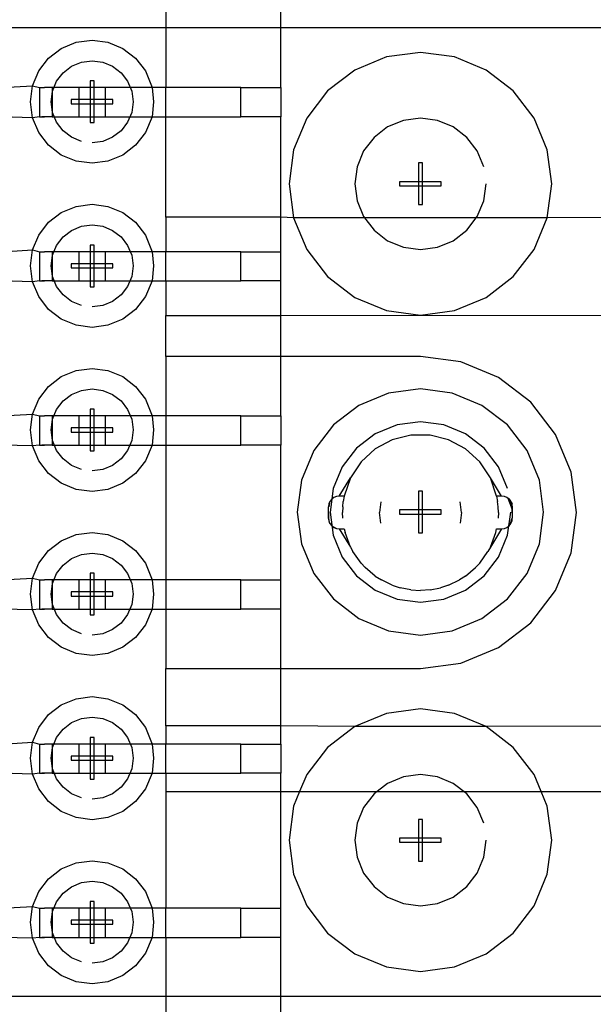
# Model space of a CAD drawing. Extents: x -270 to 272, y -152 to 146.
# Tile 79 of 256: x 160.59 to 167.57, y -11.87 to 0.13. Entities that reach past the tile are written whole.
import ezdxf

# ---------------------------------------------------------------- set-up
doc = ezdxf.new("R2010")
doc.units = 0
doc.layers.get('0').update_dxf_attribs({"linetype": 'CONTINUOUS'})

msp = doc.modelspace()

# ---------------------------------------------------------------- linework, layer by layer
for p, q in [((162.368, 0.941), (162.368, -0.703)), ((163.768, -0.703), (163.768, 0.941)), ((168.368, 0.025), (154.568, 0.025)), ((160.938, -0.344), (161.093, -0.225)), ((161.093, -0.225), (161.274, -0.15)), ((161.274, -0.15), (161.468, -0.125)), ((161.468, -0.125), (161.662, -0.15)), ((161.662, -0.15), (161.843, -0.225)), ((161.843, -0.225), (161.999, -0.344)), ((160.819, -0.5), (160.938, -0.344)), ((161.999, -0.344), (162.118, -0.5)), ((165.054, -0.329), (164.668, -0.489)), ((165.468, -0.275), (165.054, -0.329)), ((165.882, -0.329), (165.468, -0.275)), ((166.268, -0.489), (165.882, -0.329)), ((161.115, -0.521), (161.218, -0.442)), ((161.218, -0.442), (161.339, -0.392)), ((161.339, -0.392), (161.468, -0.375)), ((161.468, -0.375), (161.598, -0.392)), ((161.598, -0.392), (161.718, -0.442)), ((161.718, -0.442), (161.822, -0.521)), ((160.744, -0.681), (160.819, -0.5)), ((161.035, -0.625), (161.115, -0.521)), ((161.822, -0.521), (161.901, -0.625)), ((162.118, -0.5), (162.2, -0.703)), ((164.668, -0.489), (164.337, -0.743)), ((166.6, -0.743), (166.268, -0.489)), ((160.368, -0.703), (160.744, -0.681)), ((160.718, -0.875), (160.744, -0.681)), ((160.744, -0.681), (160.828, -0.703)), ((160.828, -0.703), (160.828, -1.059)), ((160.828, -0.703), (160.887, -0.703)), ((160.855, -0.703), (160.887, -0.703)), ((160.981, -0.703), (160.887, -0.703)), ((160.981, -0.703), (160.981, -1.059)), ((161.308, -0.703), (160.981, -0.703)), ((160.985, -0.745), (161.035, -0.625)), ((161.628, -0.703), (161.308, -0.703)), ((161.308, -0.703), (161.308, -1.059)), ((161.494, -0.621), (161.443, -0.621)), ((161.443, -0.621), (161.443, -1.129)), ((161.494, -0.621), (161.443, -0.621)), ((161.443, -0.621), (161.443, -1.129)), ((161.494, -0.621), (161.443, -0.621)), ((161.443, -0.621), (161.443, -1.129)), ((161.494, -0.621), (161.443, -0.621)), ((161.443, -0.621), (161.443, -1.129)), ((161.494, -1.129), (161.494, -0.621)), ((161.494, -1.129), (161.494, -0.621)), ((161.494, -1.129), (161.494, -0.621)), ((161.494, -1.129), (161.494, -0.621)), ((161.628, -0.703), (161.628, -1.059)), ((162.2, -0.703), (161.628, -0.703)), ((161.901, -0.625), (161.951, -0.745)), ((162.368, -0.703), (162.2, -0.703)), ((162.2, -0.703), (162.218, -0.875)), ((162.368, -1.059), (162.368, -0.703)), ((163.281, -0.703), (162.368, -0.703)), ((163.281, -1.059), (163.281, -0.703)), ((163.281, -0.703), (163.768, -0.703)), ((163.768, -0.703), (163.768, -1.059)), ((160.968, -0.875), (160.985, -0.745)), ((161.951, -0.745), (161.968, -0.875)), ((164.337, -0.743), (164.083, -1.075)), ((166.854, -1.075), (166.6, -0.743)), ((160.744, -1.069), (160.718, -0.875)), ((160.985, -1.004), (160.968, -0.875)), ((161.722, -0.849), (161.214, -0.849)), ((161.214, -0.849), (161.214, -0.9)), ((161.722, -0.849), (161.214, -0.849)), ((161.214, -0.849), (161.214, -0.9)), ((161.722, -0.849), (161.214, -0.849)), ((161.214, -0.849), (161.214, -0.9)), ((161.722, -0.849), (161.214, -0.849)), ((161.214, -0.849), (161.214, -0.9)), ((161.214, -0.9), (161.722, -0.9)), ((161.214, -0.9), (161.722, -0.9)), ((161.214, -0.9), (161.722, -0.9)), ((161.214, -0.9), (161.722, -0.9)), ((161.722, -0.9), (161.722, -0.849)), ((161.722, -0.9), (161.722, -0.849)), ((161.722, -0.9), (161.722, -0.849)), ((161.722, -0.9), (161.722, -0.849)), ((161.968, -0.875), (161.951, -1.004)), ((162.218, -0.875), (162.2, -1.059)), ((160.744, -1.069), (160.368, -1.059)), ((160.828, -1.059), (160.744, -1.069)), ((160.819, -1.25), (160.744, -1.069)), ((160.828, -1.059), (160.887, -1.059)), ((160.887, -1.059), (160.855, -1.059)), ((160.981, -1.059), (160.887, -1.059)), ((160.981, -1.059), (161.308, -1.059)), ((161.035, -1.125), (160.985, -1.004)), ((161.308, -1.059), (161.628, -1.059)), ((161.628, -1.059), (162.2, -1.059)), ((161.951, -1.004), (161.901, -1.125)), ((162.2, -1.059), (162.118, -1.25)), ((162.2, -1.059), (162.368, -1.059)), ((162.368, -2.281), (162.368, -1.059)), ((162.368, -1.059), (163.281, -1.059)), ((163.768, -1.059), (163.281, -1.059)), ((163.768, -2.281), (163.768, -1.059)), ((164.083, -1.075), (163.923, -1.461)), ((165.468, -1.075), (165.261, -1.102)), ((165.675, -1.102), (165.468, -1.075)), ((167.014, -1.461), (166.854, -1.075)), ((161.115, -1.228), (161.035, -1.125)), ((161.443, -1.129), (161.494, -1.129)), ((161.443, -1.129), (161.494, -1.129)), ((161.443, -1.129), (161.494, -1.129)), ((161.443, -1.129), (161.494, -1.129)), ((161.901, -1.125), (161.822, -1.228)), ((165.068, -1.182), (164.903, -1.309)), ((165.261, -1.102), (165.068, -1.182)), ((165.868, -1.182), (165.675, -1.102)), ((166.034, -1.309), (165.868, -1.182)), ((160.938, -1.405), (160.819, -1.25)), ((161.218, -1.308), (161.115, -1.228)), ((161.339, -1.358), (161.218, -1.308)), ((161.718, -1.308), (161.598, -1.358)), ((161.822, -1.228), (161.718, -1.308)), ((162.118, -1.25), (161.999, -1.405)), ((164.903, -1.309), (164.776, -1.475)), ((166.161, -1.475), (166.034, -1.309)), ((161.093, -1.524), (160.938, -1.405)), ((161.598, -1.358), (161.468, -1.375)), ((161.999, -1.405), (161.843, -1.524)), ((161.274, -1.599), (161.093, -1.524)), ((161.843, -1.524), (161.662, -1.599)), ((163.923, -1.461), (163.868, -1.875)), ((164.776, -1.475), (164.696, -1.668)), ((166.241, -1.668), (166.161, -1.475)), ((167.068, -1.875), (167.014, -1.461)), ((161.468, -1.625), (161.274, -1.599)), ((161.662, -1.599), (161.468, -1.625)), ((164.696, -1.668), (164.668, -1.875)), ((165.494, -1.621), (165.443, -1.621)), ((165.443, -1.621), (165.443, -2.129)), ((165.494, -1.621), (165.443, -1.621)), ((165.443, -1.621), (165.443, -2.129)), ((165.494, -1.621), (165.443, -1.621)), ((165.443, -1.621), (165.443, -2.129)), ((165.494, -2.129), (165.494, -1.621)), ((165.494, -2.129), (165.494, -1.621)), ((165.494, -2.129), (165.494, -1.621)), ((163.868, -1.875), (163.923, -2.289)), ((164.668, -1.875), (164.696, -2.082)), ((165.722, -1.849), (165.214, -1.849)), ((165.214, -1.849), (165.214, -1.9)), ((165.722, -1.849), (165.214, -1.849)), ((165.214, -1.849), (165.214, -1.9)), ((165.722, -1.849), (165.214, -1.849)), ((165.214, -1.849), (165.214, -1.9)), ((165.214, -1.9), (165.722, -1.9)), ((165.214, -1.9), (165.722, -1.9)), ((165.214, -1.9), (165.722, -1.9)), ((165.722, -1.9), (165.722, -1.849)), ((165.722, -1.9), (165.722, -1.849)), ((165.722, -1.9), (165.722, -1.849)), ((166.241, -2.082), (166.268, -1.875)), ((167.014, -2.289), (167.068, -1.875)), ((161.093, -2.225), (161.274, -2.15)), ((161.274, -2.15), (161.468, -2.125)), ((161.468, -2.125), (161.662, -2.15)), ((161.662, -2.15), (161.843, -2.225)), ((164.696, -2.082), (164.776, -2.275)), ((165.443, -2.129), (165.494, -2.129)), ((165.443, -2.129), (165.494, -2.129)), ((165.443, -2.129), (165.494, -2.129)), ((166.161, -2.275), (166.241, -2.082)), ((160.938, -2.344), (161.093, -2.225)), ((161.843, -2.225), (161.999, -2.344)), ((164.776, -2.275), (164.903, -2.44)), ((166.034, -2.44), (166.161, -2.275)), ((160.819, -2.5), (160.938, -2.344)), ((161.218, -2.442), (161.339, -2.392)), ((161.339, -2.392), (161.468, -2.375)), ((161.468, -2.375), (161.598, -2.392)), ((161.598, -2.392), (161.718, -2.442)), ((161.999, -2.344), (162.118, -2.5)), ((162.368, -2.281), (162.368, -2.703)), ((163.768, -2.281), (162.368, -2.281)), ((163.923, -2.289), (163.768, -2.281)), ((163.768, -2.703), (163.768, -2.281)), ((163.923, -2.289), (164.083, -2.675)), ((167.014, -2.289), (163.923, -2.289)), ((166.854, -2.675), (167.014, -2.289)), ((168.481, -2.281), (167.014, -2.289)), ((160.744, -2.681), (160.819, -2.5)), ((161.115, -2.521), (161.218, -2.442)), ((161.718, -2.442), (161.822, -2.521)), ((162.118, -2.5), (162.2, -2.703)), ((164.903, -2.44), (165.068, -2.568)), ((165.868, -2.568), (166.034, -2.44)), ((160.985, -2.745), (161.035, -2.625)), ((161.035, -2.625), (161.115, -2.521)), ((161.494, -2.621), (161.443, -2.621)), ((161.443, -2.621), (161.443, -3.129)), ((161.494, -2.621), (161.443, -2.621)), ((161.443, -2.621), (161.443, -3.129)), ((161.494, -2.621), (161.443, -2.621)), ((161.443, -2.621), (161.443, -3.129)), ((161.494, -2.621), (161.443, -2.621)), ((161.443, -2.621), (161.443, -3.129)), ((161.494, -3.129), (161.494, -2.621)), ((161.494, -3.129), (161.494, -2.621)), ((161.494, -3.129), (161.494, -2.621)), ((161.494, -3.129), (161.494, -2.621)), ((161.822, -2.521), (161.901, -2.625)), ((161.901, -2.625), (161.951, -2.745)), ((165.068, -2.568), (165.261, -2.647)), ((165.675, -2.647), (165.868, -2.568)), ((160.368, -2.703), (160.744, -2.681)), ((160.718, -2.875), (160.744, -2.681)), ((160.744, -2.681), (160.828, -2.703)), ((160.828, -2.703), (160.828, -3.059)), ((160.828, -2.703), (160.887, -2.703)), ((160.855, -2.703), (160.887, -2.703)), ((160.981, -2.703), (160.887, -2.703)), ((160.968, -2.875), (160.985, -2.745)), ((160.981, -2.703), (160.981, -3.059)), ((161.308, -2.703), (160.981, -2.703)), ((161.628, -2.703), (161.308, -2.703)), ((161.308, -2.703), (161.308, -3.059)), ((161.628, -2.703), (161.628, -3.059)), ((162.2, -2.703), (161.628, -2.703)), ((161.951, -2.745), (161.968, -2.875)), ((162.368, -2.703), (162.2, -2.703)), ((162.2, -2.703), (162.218, -2.875)), ((163.281, -2.703), (162.368, -2.703)), ((162.368, -3.059), (162.368, -2.703)), ((163.281, -3.059), (163.281, -2.703)), ((163.281, -2.703), (163.768, -2.703)), ((163.768, -3.059), (163.768, -2.703)), ((164.083, -2.675), (164.337, -3.006)), ((165.261, -2.647), (165.468, -2.675)), ((165.468, -2.675), (165.675, -2.647)), ((166.6, -3.006), (166.854, -2.675)), ((160.744, -3.069), (160.718, -2.875)), ((160.985, -3.004), (160.968, -2.875)), ((161.722, -2.849), (161.214, -2.849)), ((161.214, -2.849), (161.214, -2.9)), ((161.722, -2.849), (161.214, -2.849)), ((161.214, -2.849), (161.214, -2.9)), ((161.722, -2.849), (161.214, -2.849)), ((161.214, -2.849), (161.214, -2.9)), ((161.722, -2.849), (161.214, -2.849)), ((161.214, -2.849), (161.214, -2.9)), ((161.722, -2.9), (161.722, -2.849)), ((161.722, -2.9), (161.722, -2.849)), ((161.722, -2.9), (161.722, -2.849)), ((161.722, -2.9), (161.722, -2.849)), ((161.968, -2.875), (161.951, -3.004)), ((162.218, -2.875), (162.2, -3.059)), ((161.214, -2.9), (161.722, -2.9)), ((161.214, -2.9), (161.722, -2.9)), ((161.214, -2.9), (161.722, -2.9)), ((161.214, -2.9), (161.722, -2.9)), ((160.744, -3.069), (160.368, -3.059)), ((160.828, -3.059), (160.744, -3.069)), ((160.819, -3.25), (160.744, -3.069)), ((160.828, -3.059), (160.887, -3.059)), ((160.887, -3.059), (160.855, -3.059)), ((160.981, -3.059), (160.887, -3.059)), ((160.981, -3.059), (161.308, -3.059)), ((161.035, -3.125), (160.985, -3.004)), ((161.308, -3.059), (161.628, -3.059)), ((161.628, -3.059), (162.2, -3.059)), ((161.951, -3.004), (161.901, -3.125)), ((162.2, -3.059), (162.118, -3.25)), ((162.2, -3.059), (162.368, -3.059)), ((162.368, -3.059), (162.368, -3.481)), ((162.368, -3.059), (163.281, -3.059)), ((163.768, -3.059), (163.281, -3.059)), ((163.768, -3.481), (163.768, -3.059)), ((164.337, -3.006), (164.668, -3.26)), ((166.268, -3.26), (166.6, -3.006)), ((161.115, -3.228), (161.035, -3.125)), ((161.218, -3.308), (161.115, -3.228)), ((161.443, -3.129), (161.494, -3.129)), ((161.443, -3.129), (161.494, -3.129)), ((161.443, -3.129), (161.494, -3.129)), ((161.443, -3.129), (161.494, -3.129)), ((161.822, -3.228), (161.718, -3.308)), ((161.901, -3.125), (161.822, -3.228)), ((160.938, -3.405), (160.819, -3.25)), ((161.339, -3.358), (161.218, -3.308)), ((161.598, -3.358), (161.468, -3.375)), ((161.718, -3.308), (161.598, -3.358)), ((162.118, -3.25), (161.999, -3.405)), ((164.668, -3.26), (165.054, -3.42)), ((165.882, -3.42), (166.268, -3.26)), ((161.093, -3.524), (160.938, -3.405)), ((161.999, -3.405), (161.843, -3.524)), ((163.768, -3.481), (165.468, -3.475)), ((165.054, -3.42), (165.468, -3.475)), ((165.468, -3.475), (165.882, -3.42)), ((165.468, -3.475), (168.481, -3.481)), ((161.274, -3.599), (161.093, -3.524)), ((161.468, -3.625), (161.274, -3.599)), ((161.662, -3.599), (161.468, -3.625)), ((161.843, -3.524), (161.662, -3.599)), ((162.368, -3.481), (163.768, -3.481)), ((162.368, -3.981), (162.368, -3.481)), ((163.768, -3.981), (163.768, -3.481)), ((163.768, -3.981), (162.368, -3.981)), ((162.368, -3.981), (162.368, -4.703)), ((165.468, -3.981), (163.768, -3.981)), ((163.768, -4.703), (163.768, -3.981)), ((165.96, -4.045), (165.468, -3.981)), ((166.418, -4.235), (165.96, -4.045)), ((161.093, -4.225), (161.274, -4.15)), ((161.274, -4.15), (161.468, -4.125)), ((161.468, -4.125), (161.662, -4.15)), ((161.662, -4.15), (161.843, -4.225)), ((160.938, -4.344), (161.093, -4.225)), ((161.843, -4.225), (161.999, -4.344)), ((166.812, -4.537), (166.418, -4.235)), ((160.819, -4.5), (160.938, -4.344)), ((161.218, -4.442), (161.339, -4.392)), ((161.339, -4.392), (161.468, -4.375)), ((161.468, -4.375), (161.598, -4.392)), ((161.598, -4.392), (161.718, -4.442)), ((161.999, -4.344), (162.118, -4.5)), ((165.08, -4.426), (164.718, -4.576)), ((165.468, -4.375), (165.08, -4.426)), ((165.857, -4.426), (165.468, -4.375)), ((166.218, -4.576), (165.857, -4.426)), ((160.744, -4.681), (160.819, -4.5)), ((161.035, -4.625), (161.115, -4.521)), ((161.115, -4.521), (161.218, -4.442)), ((161.718, -4.442), (161.822, -4.521)), ((161.822, -4.521), (161.901, -4.625)), ((162.118, -4.5), (162.2, -4.703)), ((167.114, -4.931), (166.812, -4.537)), ((160.985, -4.745), (161.035, -4.625)), ((161.494, -4.621), (161.443, -4.621)), ((161.443, -4.621), (161.443, -5.129)), ((161.494, -4.621), (161.443, -4.621)), ((161.443, -4.621), (161.443, -5.129)), ((161.494, -4.621), (161.443, -4.621)), ((161.443, -4.621), (161.443, -5.129)), ((161.494, -4.621), (161.443, -4.621)), ((161.443, -4.621), (161.443, -5.129)), ((161.494, -5.129), (161.494, -4.621)), ((161.494, -5.129), (161.494, -4.621)), ((161.494, -5.129), (161.494, -4.621)), ((161.494, -5.129), (161.494, -4.621)), ((161.901, -4.625), (161.951, -4.745)), ((164.718, -4.576), (164.408, -4.814)), ((166.529, -4.814), (166.218, -4.576)), ((160.368, -4.703), (160.744, -4.681)), ((160.718, -4.875), (160.744, -4.681)), ((160.744, -4.681), (160.828, -4.703)), ((160.828, -4.703), (160.828, -5.059)), ((160.828, -4.703), (160.887, -4.703)), ((160.855, -4.703), (160.887, -4.703)), ((160.981, -4.703), (160.887, -4.703)), ((160.968, -4.875), (160.985, -4.745)), ((160.981, -4.703), (160.981, -5.059)), ((161.308, -4.703), (160.981, -4.703)), ((161.628, -4.703), (161.308, -4.703)), ((161.308, -4.703), (161.308, -5.059)), ((161.628, -4.703), (161.628, -5.059)), ((162.2, -4.703), (161.628, -4.703)), ((161.951, -4.745), (161.968, -4.875)), ((162.368, -4.703), (162.2, -4.703)), ((162.2, -4.703), (162.218, -4.875)), ((163.281, -4.703), (162.368, -4.703)), ((162.368, -4.703), (162.368, -5.059)), ((163.281, -5.059), (163.281, -4.703)), ((163.281, -4.703), (163.768, -4.703)), ((163.768, -4.703), (163.768, -5.059)), ((165.468, -4.775), (165.184, -4.812)), ((165.753, -4.812), (165.468, -4.775)), ((160.744, -5.069), (160.718, -4.875)), ((160.985, -5.004), (160.968, -4.875)), ((161.722, -4.849), (161.214, -4.849)), ((161.214, -4.849), (161.214, -4.9)), ((161.722, -4.849), (161.214, -4.849)), ((161.214, -4.849), (161.214, -4.9)), ((161.722, -4.849), (161.214, -4.849)), ((161.214, -4.849), (161.214, -4.9)), ((161.722, -4.849), (161.214, -4.849)), ((161.214, -4.849), (161.214, -4.9)), ((161.214, -4.9), (161.722, -4.9)), ((161.214, -4.9), (161.722, -4.9)), ((161.214, -4.9), (161.722, -4.9)), ((161.214, -4.9), (161.722, -4.9)), ((161.722, -4.9), (161.722, -4.849)), ((161.722, -4.9), (161.722, -4.849)), ((161.722, -4.9), (161.722, -4.849)), ((161.722, -4.9), (161.722, -4.849)), ((161.968, -4.875), (161.951, -5.004)), ((162.218, -4.875), (162.2, -5.059)), ((164.408, -4.814), (164.169, -5.125)), ((165.184, -4.812), (164.918, -4.922)), ((166.018, -4.922), (165.753, -4.812)), ((166.767, -5.125), (166.529, -4.814)), ((161.035, -5.125), (160.985, -5.004)), ((161.951, -5.004), (161.901, -5.125)), ((164.918, -4.922), (164.691, -5.097)), ((165.124, -4.995), (164.918, -5.106)), ((165.351, -4.938), (165.124, -4.995)), ((165.585, -4.938), (165.351, -4.938)), ((165.812, -4.995), (165.585, -4.938)), ((166.019, -5.106), (165.812, -4.995)), ((166.246, -5.097), (166.018, -4.922)), ((167.304, -5.389), (167.114, -4.931)), ((160.744, -5.069), (160.368, -5.059)), ((160.828, -5.059), (160.744, -5.069)), ((160.819, -5.25), (160.744, -5.069)), ((160.828, -5.059), (160.887, -5.059)), ((160.887, -5.059), (160.855, -5.059)), ((160.981, -5.059), (160.887, -5.059)), ((160.981, -5.059), (161.308, -5.059)), ((161.115, -5.228), (161.035, -5.125)), ((161.308, -5.059), (161.628, -5.059)), ((161.443, -5.129), (161.494, -5.129)), ((161.443, -5.129), (161.494, -5.129)), ((161.443, -5.129), (161.494, -5.129)), ((161.443, -5.129), (161.494, -5.129)), ((161.628, -5.059), (162.2, -5.059)), ((161.901, -5.125), (161.822, -5.228)), ((162.2, -5.059), (162.118, -5.25)), ((162.2, -5.059), (162.368, -5.059)), ((162.368, -5.059), (162.368, -6.703)), ((162.368, -5.059), (163.281, -5.059)), ((163.768, -5.059), (163.281, -5.059)), ((163.768, -6.703), (163.768, -5.059)), ((164.169, -5.125), (164.019, -5.487)), ((164.691, -5.097), (164.516, -5.325)), ((164.918, -5.106), (164.746, -5.264)), ((166.191, -5.264), (166.019, -5.106)), ((166.421, -5.325), (166.246, -5.097)), ((166.917, -5.487), (166.767, -5.125)), ((160.938, -5.405), (160.819, -5.25)), ((161.218, -5.308), (161.115, -5.228)), ((161.822, -5.228), (161.718, -5.308)), ((162.118, -5.25), (161.999, -5.405)), ((164.746, -5.264), (164.617, -5.46)), ((166.32, -5.46), (166.191, -5.264)), ((161.339, -5.358), (161.218, -5.308)), ((161.598, -5.358), (161.468, -5.375)), ((161.718, -5.308), (161.598, -5.358)), ((164.516, -5.325), (164.406, -5.59)), ((166.531, -5.59), (166.421, -5.325)), ((167.368, -5.881), (167.304, -5.389)), ((161.093, -5.524), (160.938, -5.405)), ((161.999, -5.405), (161.843, -5.524)), ((164.019, -5.487), (163.968, -5.875)), ((164.478, -5.681), (164.617, -5.46)), ((164.617, -5.46), (164.54, -5.681)), ((166.458, -5.681), (166.32, -5.46)), ((166.397, -5.681), (166.32, -5.46)), ((166.968, -5.875), (166.917, -5.487)), ((161.274, -5.599), (161.093, -5.524)), ((161.468, -5.625), (161.274, -5.599)), ((161.662, -5.599), (161.468, -5.625)), ((161.843, -5.524), (161.662, -5.599)), ((164.406, -5.59), (164.368, -5.875)), ((165.494, -5.621), (165.443, -5.621)), ((165.443, -5.621), (165.443, -6.129)), ((165.494, -5.621), (165.443, -5.621)), ((165.443, -5.621), (165.443, -6.129)), ((165.494, -6.129), (165.494, -5.621)), ((165.494, -6.129), (165.494, -5.621)), ((164.366, -5.746), (164.348, -5.811)), ((164.362, -5.753), (164.351, -5.81)), ((164.366, -5.746), (164.353, -5.777)), ((164.387, -5.719), (164.366, -5.746)), ((164.413, -5.698), (164.387, -5.719)), ((164.445, -5.685), (164.413, -5.698)), ((164.478, -5.681), (164.445, -5.685)), ((164.54, -5.681), (164.478, -5.681)), ((164.521, -5.813), (164.528, -5.747)), ((164.54, -5.681), (164.528, -5.747)), ((164.985, -5.751), (164.968, -5.881)), ((165.968, -5.881), (165.951, -5.751)), ((166.458, -5.681), (166.397, -5.681)), ((166.397, -5.681), (166.409, -5.747)), ((166.416, -5.813), (166.409, -5.747)), ((166.492, -5.685), (166.458, -5.681)), ((166.523, -5.698), (166.492, -5.685)), ((166.55, -5.719), (166.523, -5.698)), ((166.535, -5.706), (166.588, -5.845)), ((166.535, -5.706), (166.586, -5.81)), ((166.571, -5.746), (166.55, -5.719)), ((166.55, -5.719), (166.584, -5.777)), ((166.563, -5.734), (166.586, -5.81)), ((166.584, -5.777), (166.571, -5.746)), ((166.575, -5.753), (166.586, -5.81)), ((163.968, -5.875), (164.019, -6.263)), ((164.353, -5.777), (164.348, -5.811)), ((164.349, -5.845), (164.348, -5.811)), ((164.348, -5.881), (164.348, -5.811)), ((164.348, -5.881), (164.349, -5.845)), ((164.368, -5.875), (164.406, -6.159)), ((164.521, -5.813), (164.518, -5.881)), ((165.722, -5.849), (165.214, -5.849)), ((165.214, -5.849), (165.214, -5.9)), ((165.722, -5.849), (165.214, -5.849)), ((165.214, -5.849), (165.214, -5.9)), ((165.722, -5.9), (165.722, -5.849)), ((165.722, -5.9), (165.722, -5.849)), ((166.418, -5.881), (166.416, -5.813)), ((166.531, -6.159), (166.568, -5.875)), ((166.588, -5.811), (166.584, -5.777)), ((166.586, -5.81), (166.588, -5.845)), ((166.588, -5.881), (166.588, -5.811)), ((166.588, -5.845), (166.588, -5.881)), ((166.917, -6.263), (166.968, -5.875)), ((164.349, -5.916), (164.348, -5.881)), ((164.348, -5.881), (164.348, -5.951)), ((164.348, -5.951), (164.349, -5.916)), ((164.348, -5.951), (164.353, -5.984)), ((164.366, -6.016), (164.348, -5.951)), ((164.362, -6.008), (164.351, -5.951)), ((164.353, -5.984), (164.366, -6.016)), ((164.521, -5.948), (164.518, -5.881)), ((164.985, -6.01), (164.968, -5.881)), ((165.214, -5.9), (165.722, -5.9)), ((165.214, -5.9), (165.722, -5.9)), ((165.968, -5.881), (165.951, -6.01)), ((166.418, -5.881), (166.416, -5.948)), ((166.563, -6.027), (166.586, -5.951)), ((166.571, -6.016), (166.588, -5.951)), ((166.571, -6.016), (166.584, -5.984)), ((166.575, -6.009), (166.586, -5.951)), ((166.584, -5.984), (166.588, -5.951)), ((166.588, -5.881), (166.588, -5.916)), ((166.588, -5.881), (166.588, -5.951)), ((166.588, -5.916), (166.588, -5.951)), ((167.304, -6.372), (167.368, -5.881)), ((164.366, -6.016), (164.387, -6.043)), ((164.387, -6.043), (164.413, -6.063)), ((164.387, -6.043), (164.445, -6.076)), ((164.413, -6.063), (164.445, -6.076)), ((164.445, -6.076), (164.478, -6.081)), ((164.478, -6.081), (164.617, -6.302)), ((164.478, -6.081), (164.54, -6.081)), ((164.54, -6.081), (164.551, -6.126)), ((166.458, -6.081), (166.32, -6.302)), ((166.386, -6.126), (166.397, -6.081)), ((166.397, -6.081), (166.458, -6.081)), ((166.458, -6.081), (166.492, -6.076)), ((166.492, -6.076), (166.523, -6.063)), ((166.523, -6.063), (166.55, -6.043)), ((166.55, -6.043), (166.571, -6.016)), ((160.938, -6.344), (161.093, -6.225)), ((161.093, -6.225), (161.274, -6.15)), ((161.274, -6.15), (161.468, -6.125)), ((161.468, -6.125), (161.662, -6.15)), ((161.662, -6.15), (161.843, -6.225)), ((161.843, -6.225), (161.999, -6.344)), ((164.406, -6.159), (164.516, -6.425)), ((164.617, -6.302), (164.551, -6.126)), ((165.443, -6.129), (165.494, -6.129)), ((165.443, -6.129), (165.494, -6.129)), ((166.32, -6.302), (166.386, -6.126)), ((166.421, -6.425), (166.531, -6.159)), ((160.819, -6.5), (160.938, -6.344)), ((161.999, -6.344), (162.118, -6.5)), ((164.019, -6.263), (164.169, -6.625)), ((164.617, -6.302), (164.646, -6.356)), ((164.746, -6.497), (164.646, -6.356)), ((166.191, -6.497), (166.291, -6.356)), ((166.32, -6.302), (166.291, -6.356)), ((166.767, -6.625), (166.917, -6.263)), ((161.115, -6.521), (161.218, -6.442)), ((161.218, -6.442), (161.339, -6.392)), ((161.339, -6.392), (161.468, -6.375)), ((161.468, -6.375), (161.598, -6.392)), ((161.598, -6.392), (161.718, -6.442)), ((161.718, -6.442), (161.822, -6.521)), ((164.516, -6.425), (164.691, -6.653)), ((166.246, -6.653), (166.421, -6.425)), ((167.114, -6.831), (167.304, -6.372)), ((160.744, -6.681), (160.819, -6.5)), ((161.035, -6.625), (161.115, -6.521)), ((161.822, -6.521), (161.901, -6.625)), ((162.118, -6.5), (162.2, -6.703)), ((164.746, -6.497), (164.797, -6.552)), ((164.918, -6.655), (164.797, -6.552)), ((166.019, -6.655), (166.14, -6.552)), ((166.191, -6.497), (166.14, -6.552)), ((160.368, -6.703), (160.744, -6.681)), ((160.718, -6.875), (160.744, -6.681)), ((160.744, -6.681), (160.828, -6.703)), ((160.828, -6.703), (160.828, -7.059)), ((160.828, -6.703), (160.887, -6.703)), ((160.855, -6.703), (160.887, -6.703)), ((160.981, -6.703), (160.887, -6.703)), ((160.981, -6.703), (160.981, -7.059)), ((161.308, -6.703), (160.981, -6.703)), ((160.985, -6.745), (161.035, -6.625)), ((161.628, -6.703), (161.308, -6.703)), ((161.308, -6.703), (161.308, -7.059)), ((161.494, -6.621), (161.443, -6.621)), ((161.443, -6.621), (161.443, -7.129)), ((161.494, -6.621), (161.443, -6.621)), ((161.443, -6.621), (161.443, -7.129)), ((161.494, -6.621), (161.443, -6.621)), ((161.443, -6.621), (161.443, -7.129)), ((161.494, -6.621), (161.443, -6.621)), ((161.443, -6.621), (161.443, -7.129)), ((161.494, -7.129), (161.494, -6.621)), ((161.494, -7.129), (161.494, -6.621)), ((161.494, -7.129), (161.494, -6.621)), ((161.494, -7.129), (161.494, -6.621)), ((161.628, -6.703), (161.628, -7.059)), ((162.2, -6.703), (161.628, -6.703)), ((161.901, -6.625), (161.951, -6.745)), ((162.368, -6.703), (162.2, -6.703)), ((162.2, -6.703), (162.218, -6.875)), ((162.368, -6.703), (162.368, -7.059)), ((163.281, -6.703), (162.368, -6.703)), ((163.281, -7.059), (163.281, -6.703)), ((163.281, -6.703), (163.768, -6.703)), ((163.768, -7.059), (163.768, -6.703)), ((164.169, -6.625), (164.408, -6.935)), ((164.691, -6.653), (164.918, -6.827)), ((164.918, -6.655), (164.993, -6.703)), ((165.124, -6.766), (164.993, -6.703)), ((165.812, -6.766), (165.943, -6.703)), ((166.019, -6.655), (165.943, -6.703)), ((166.018, -6.827), (166.246, -6.653)), ((166.529, -6.935), (166.767, -6.625)), ((160.968, -6.875), (160.985, -6.745)), ((161.951, -6.745), (161.968, -6.875)), ((164.918, -6.827), (165.184, -6.937)), ((165.124, -6.766), (165.223, -6.798)), ((165.351, -6.823), (165.223, -6.798)), ((165.351, -6.823), (165.468, -6.831)), ((165.585, -6.823), (165.468, -6.831)), ((165.585, -6.823), (165.714, -6.798)), ((165.812, -6.766), (165.714, -6.798)), ((165.753, -6.937), (166.018, -6.827)), ((166.812, -7.224), (167.114, -6.831)), ((160.744, -7.069), (160.718, -6.875)), ((160.985, -7.004), (160.968, -6.875)), ((161.722, -6.849), (161.214, -6.849)), ((161.214, -6.849), (161.214, -6.9)), ((161.722, -6.849), (161.214, -6.849)), ((161.214, -6.849), (161.214, -6.9)), ((161.722, -6.849), (161.214, -6.849)), ((161.214, -6.849), (161.214, -6.9)), ((161.722, -6.849), (161.214, -6.849)), ((161.214, -6.849), (161.214, -6.9)), ((161.214, -6.9), (161.722, -6.9)), ((161.214, -6.9), (161.722, -6.9)), ((161.214, -6.9), (161.722, -6.9)), ((161.214, -6.9), (161.722, -6.9)), ((161.722, -6.9), (161.722, -6.849)), ((161.722, -6.9), (161.722, -6.849)), ((161.722, -6.9), (161.722, -6.849)), ((161.722, -6.9), (161.722, -6.849)), ((161.968, -6.875), (161.951, -7.004)), ((162.218, -6.875), (162.2, -7.059)), ((164.408, -6.935), (164.718, -7.174)), ((165.184, -6.937), (165.468, -6.975)), ((165.468, -6.975), (165.753, -6.937)), ((166.218, -7.174), (166.529, -6.935)), ((160.744, -7.069), (160.368, -7.059)), ((160.828, -7.059), (160.744, -7.069)), ((160.819, -7.25), (160.744, -7.069)), ((160.828, -7.059), (160.887, -7.059)), ((160.887, -7.059), (160.855, -7.059)), ((160.981, -7.059), (160.887, -7.059)), ((160.981, -7.059), (161.308, -7.059)), ((161.035, -7.125), (160.985, -7.004)), ((161.308, -7.059), (161.628, -7.059)), ((161.628, -7.059), (162.2, -7.059)), ((161.951, -7.004), (161.901, -7.125)), ((162.2, -7.059), (162.118, -7.25)), ((162.2, -7.059), (162.368, -7.059)), ((162.368, -7.059), (162.368, -7.781)), ((162.368, -7.059), (163.281, -7.059)), ((163.768, -7.059), (163.281, -7.059)), ((163.768, -7.781), (163.768, -7.059)), ((161.115, -7.228), (161.035, -7.125)), ((161.443, -7.129), (161.494, -7.129)), ((161.443, -7.129), (161.494, -7.129)), ((161.443, -7.129), (161.494, -7.129)), ((161.443, -7.129), (161.494, -7.129)), ((161.901, -7.125), (161.822, -7.228)), ((164.718, -7.174), (165.08, -7.324)), ((165.857, -7.324), (166.218, -7.174)), ((160.938, -7.405), (160.819, -7.25)), ((161.218, -7.308), (161.115, -7.228)), ((161.339, -7.358), (161.218, -7.308)), ((161.718, -7.308), (161.598, -7.358)), ((161.822, -7.228), (161.718, -7.308)), ((162.118, -7.25), (161.999, -7.405)), ((166.418, -7.526), (166.812, -7.224)), ((161.093, -7.524), (160.938, -7.405)), ((161.598, -7.358), (161.468, -7.375)), ((161.999, -7.405), (161.843, -7.524)), ((165.08, -7.324), (165.468, -7.375)), ((165.468, -7.375), (165.857, -7.324)), ((161.274, -7.599), (161.093, -7.524)), ((161.843, -7.524), (161.662, -7.599)), ((165.96, -7.716), (166.418, -7.526)), ((161.468, -7.625), (161.274, -7.599)), ((161.662, -7.599), (161.468, -7.625)), ((162.368, -8.481), (162.368, -7.781)), ((162.368, -7.781), (163.768, -7.781)), ((163.768, -7.781), (165.468, -7.781)), ((163.768, -8.481), (163.768, -7.781)), ((165.468, -7.781), (165.96, -7.716)), ((161.093, -8.225), (161.274, -8.15)), ((161.274, -8.15), (161.468, -8.125)), ((161.468, -8.125), (161.662, -8.15)), ((161.662, -8.15), (161.843, -8.225)), ((160.938, -8.344), (161.093, -8.225)), ((161.843, -8.225), (161.999, -8.344)), ((165.468, -8.275), (165.054, -8.329)), ((165.882, -8.329), (165.468, -8.275)), ((160.819, -8.5), (160.938, -8.344)), ((161.218, -8.442), (161.339, -8.392)), ((161.339, -8.392), (161.468, -8.375)), ((161.468, -8.375), (161.598, -8.392)), ((161.598, -8.392), (161.718, -8.442)), ((161.999, -8.344), (162.118, -8.5)), ((165.054, -8.329), (164.668, -8.489)), ((166.268, -8.489), (165.882, -8.329)), ((160.744, -8.681), (160.819, -8.5)), ((161.115, -8.521), (161.218, -8.442)), ((161.718, -8.442), (161.822, -8.521)), ((162.118, -8.5), (162.2, -8.703)), ((162.368, -8.481), (162.368, -8.703)), ((163.768, -8.481), (162.368, -8.481)), ((164.668, -8.489), (163.768, -8.481)), ((163.768, -8.703), (163.768, -8.481)), ((164.668, -8.489), (164.337, -8.743)), ((166.268, -8.489), (164.668, -8.489)), ((168.481, -8.481), (166.268, -8.489)), ((166.6, -8.743), (166.268, -8.489)), ((160.985, -8.745), (161.035, -8.625)), ((161.035, -8.625), (161.115, -8.521)), ((161.494, -8.621), (161.443, -8.621)), ((161.443, -8.621), (161.443, -9.129)), ((161.494, -8.621), (161.443, -8.621)), ((161.443, -8.621), (161.443, -9.129)), ((161.494, -8.621), (161.443, -8.621)), ((161.443, -8.621), (161.443, -9.129)), ((161.494, -8.621), (161.443, -8.621)), ((161.443, -8.621), (161.443, -9.129)), ((161.494, -9.129), (161.494, -8.621)), ((161.494, -9.129), (161.494, -8.621)), ((161.494, -9.129), (161.494, -8.621)), ((161.494, -9.129), (161.494, -8.621)), ((161.822, -8.521), (161.901, -8.625)), ((161.901, -8.625), (161.951, -8.745)), ((160.368, -8.703), (160.744, -8.681)), ((160.718, -8.875), (160.744, -8.681)), ((160.744, -8.681), (160.828, -8.703)), ((160.828, -8.703), (160.828, -9.059)), ((160.828, -8.703), (160.887, -8.703)), ((160.855, -8.703), (160.887, -8.703)), ((160.981, -8.703), (160.887, -8.703)), ((160.968, -8.875), (160.985, -8.745)), ((160.981, -8.703), (160.981, -9.059)), ((161.308, -8.703), (160.981, -8.703)), ((161.628, -8.703), (161.308, -8.703)), ((161.308, -8.703), (161.308, -9.059)), ((161.628, -8.703), (161.628, -9.059)), ((162.2, -8.703), (161.628, -8.703)), ((161.951, -8.745), (161.968, -8.875)), ((162.368, -8.703), (162.2, -8.703)), ((162.2, -8.703), (162.218, -8.875)), ((163.281, -8.703), (162.368, -8.703)), ((162.368, -9.059), (162.368, -8.703)), ((163.281, -9.059), (163.281, -8.703)), ((163.281, -8.703), (163.768, -8.703)), ((163.768, -8.703), (163.768, -9.059)), ((164.337, -8.743), (164.083, -9.075)), ((166.854, -9.075), (166.6, -8.743)), ((160.744, -9.069), (160.718, -8.875)), ((160.985, -9.004), (160.968, -8.875)), ((161.722, -8.849), (161.214, -8.849)), ((161.214, -8.849), (161.214, -8.9)), ((161.722, -8.849), (161.214, -8.849)), ((161.214, -8.849), (161.214, -8.9)), ((161.722, -8.849), (161.214, -8.849)), ((161.214, -8.849), (161.214, -8.9)), ((161.722, -8.849), (161.214, -8.849)), ((161.214, -8.849), (161.214, -8.9)), ((161.722, -8.9), (161.722, -8.849)), ((161.722, -8.9), (161.722, -8.849)), ((161.722, -8.9), (161.722, -8.849)), ((161.722, -8.9), (161.722, -8.849)), ((161.968, -8.875), (161.951, -9.004)), ((162.218, -8.875), (162.2, -9.059)), ((161.214, -8.9), (161.722, -8.9)), ((161.214, -8.9), (161.722, -8.9)), ((161.214, -8.9), (161.722, -8.9)), ((161.214, -8.9), (161.722, -8.9)), ((160.744, -9.069), (160.368, -9.059)), ((160.828, -9.059), (160.744, -9.069)), ((160.819, -9.25), (160.744, -9.069)), ((160.828, -9.059), (160.887, -9.059)), ((160.887, -9.059), (160.855, -9.059)), ((160.981, -9.059), (160.887, -9.059)), ((160.981, -9.059), (161.308, -9.059)), ((161.035, -9.125), (160.985, -9.004)), ((161.308, -9.059), (161.628, -9.059)), ((161.628, -9.059), (162.2, -9.059)), ((161.951, -9.004), (161.901, -9.125)), ((162.2, -9.059), (162.118, -9.25)), ((162.2, -9.059), (162.368, -9.059)), ((162.368, -9.059), (162.368, -9.281)), ((162.368, -9.059), (163.281, -9.059)), ((163.768, -9.059), (163.281, -9.059)), ((163.768, -9.281), (163.768, -9.059)), ((164.083, -9.075), (163.997, -9.281)), ((165.261, -9.102), (165.068, -9.182)), ((165.468, -9.075), (165.261, -9.102)), ((165.675, -9.102), (165.468, -9.075)), ((165.868, -9.182), (165.675, -9.102)), ((166.939, -9.281), (166.854, -9.075)), ((161.115, -9.228), (161.035, -9.125)), ((161.218, -9.308), (161.115, -9.228)), ((161.443, -9.129), (161.494, -9.129)), ((161.443, -9.129), (161.494, -9.129)), ((161.443, -9.129), (161.494, -9.129)), ((161.443, -9.129), (161.494, -9.129)), ((161.822, -9.228), (161.718, -9.308)), ((161.901, -9.125), (161.822, -9.228)), ((165.068, -9.182), (164.903, -9.309)), ((166.034, -9.309), (165.868, -9.182)), ((160.938, -9.405), (160.819, -9.25)), ((161.339, -9.358), (161.218, -9.308)), ((161.598, -9.358), (161.468, -9.375)), ((161.718, -9.308), (161.598, -9.358)), ((162.118, -9.25), (161.999, -9.405)), ((162.368, -9.281), (163.768, -9.281)), ((162.368, -9.281), (162.368, -10.703)), ((163.768, -9.281), (163.997, -9.281)), ((163.768, -10.703), (163.768, -9.281)), ((163.997, -9.281), (163.923, -9.461)), ((163.997, -9.281), (166.939, -9.281)), ((164.903, -9.309), (164.776, -9.475)), ((166.161, -9.475), (166.034, -9.309)), ((167.014, -9.461), (166.939, -9.281)), ((166.939, -9.281), (168.481, -9.281)), ((161.093, -9.524), (160.938, -9.405)), ((161.999, -9.405), (161.843, -9.524)), ((163.923, -9.461), (163.868, -9.875)), ((164.776, -9.475), (164.696, -9.668)), ((166.241, -9.668), (166.161, -9.475)), ((167.068, -9.875), (167.014, -9.461)), ((161.274, -9.599), (161.093, -9.524)), ((161.468, -9.625), (161.274, -9.599)), ((161.662, -9.599), (161.468, -9.625)), ((161.843, -9.524), (161.662, -9.599)), ((164.696, -9.668), (164.668, -9.875)), ((165.494, -9.621), (165.443, -9.621)), ((165.443, -9.621), (165.443, -10.129)), ((165.494, -9.621), (165.443, -9.621)), ((165.443, -9.621), (165.443, -10.129)), ((165.494, -9.621), (165.443, -9.621)), ((165.443, -9.621), (165.443, -10.129)), ((165.494, -10.129), (165.494, -9.621)), ((165.494, -10.129), (165.494, -9.621)), ((165.494, -10.129), (165.494, -9.621)), ((163.868, -9.875), (163.923, -10.289)), ((164.668, -9.875), (164.696, -10.082)), ((165.722, -9.849), (165.214, -9.849)), ((165.214, -9.849), (165.214, -9.9)), ((165.722, -9.849), (165.214, -9.849)), ((165.214, -9.849), (165.214, -9.9)), ((165.722, -9.849), (165.214, -9.849)), ((165.214, -9.849), (165.214, -9.9)), ((165.214, -9.9), (165.722, -9.9)), ((165.214, -9.9), (165.722, -9.9)), ((165.214, -9.9), (165.722, -9.9)), ((165.722, -9.9), (165.722, -9.849)), ((165.722, -9.9), (165.722, -9.849)), ((165.722, -9.9), (165.722, -9.849)), ((166.241, -10.082), (166.268, -9.875)), ((167.014, -10.289), (167.068, -9.875)), ((161.093, -10.225), (161.274, -10.15)), ((161.274, -10.15), (161.468, -10.125)), ((161.468, -10.125), (161.662, -10.15)), ((161.662, -10.15), (161.843, -10.225)), ((164.696, -10.082), (164.776, -10.275)), ((165.443, -10.129), (165.494, -10.129)), ((165.443, -10.129), (165.494, -10.129)), ((165.443, -10.129), (165.494, -10.129)), ((166.161, -10.275), (166.241, -10.082)), ((160.938, -10.344), (161.093, -10.225)), ((161.843, -10.225), (161.999, -10.344)), ((163.923, -10.289), (164.083, -10.675)), ((164.776, -10.275), (164.903, -10.44)), ((166.034, -10.44), (166.161, -10.275)), ((166.854, -10.675), (167.014, -10.289)), ((160.819, -10.5), (160.938, -10.344)), ((161.218, -10.442), (161.339, -10.392)), ((161.339, -10.392), (161.468, -10.375)), ((161.468, -10.375), (161.598, -10.392)), ((161.598, -10.392), (161.718, -10.442)), ((161.999, -10.344), (162.118, -10.5)), ((160.744, -10.681), (160.819, -10.5)), ((161.035, -10.625), (161.115, -10.521)), ((161.115, -10.521), (161.218, -10.442)), ((161.718, -10.442), (161.822, -10.521)), ((161.822, -10.521), (161.901, -10.625)), ((162.118, -10.5), (162.2, -10.703)), ((164.903, -10.44), (165.068, -10.568)), ((165.868, -10.568), (166.034, -10.44)), ((160.985, -10.745), (161.035, -10.625)), ((161.494, -10.621), (161.443, -10.621)), ((161.443, -10.621), (161.443, -11.129)), ((161.494, -10.621), (161.443, -10.621)), ((161.443, -10.621), (161.443, -11.129)), ((161.494, -10.621), (161.443, -10.621)), ((161.443, -10.621), (161.443, -11.129)), ((161.494, -10.621), (161.443, -10.621)), ((161.443, -10.621), (161.443, -11.129)), ((161.494, -11.129), (161.494, -10.621)), ((161.494, -11.129), (161.494, -10.621)), ((161.494, -11.129), (161.494, -10.621)), ((161.494, -11.129), (161.494, -10.621)), ((161.901, -10.625), (161.951, -10.745)), ((164.083, -10.675), (164.337, -11.006)), ((165.068, -10.568), (165.261, -10.647)), ((165.261, -10.647), (165.468, -10.675)), ((165.468, -10.675), (165.675, -10.647)), ((165.675, -10.647), (165.868, -10.568)), ((166.6, -11.006), (166.854, -10.675)), ((160.368, -10.703), (160.744, -10.681)), ((160.718, -10.875), (160.744, -10.681)), ((160.744, -10.681), (160.828, -10.703)), ((160.828, -10.703), (160.828, -11.059)), ((160.828, -10.703), (160.887, -10.703)), ((160.855, -10.703), (160.887, -10.703)), ((160.981, -10.703), (160.887, -10.703)), ((160.968, -10.875), (160.985, -10.745)), ((160.981, -10.703), (160.981, -11.059)), ((161.308, -10.703), (160.981, -10.703)), ((161.628, -10.703), (161.308, -10.703)), ((161.308, -10.703), (161.308, -11.059)), ((161.628, -10.703), (161.628, -11.059)), ((162.2, -10.703), (161.628, -10.703)), ((161.951, -10.745), (161.968, -10.875)), ((162.368, -10.703), (162.2, -10.703)), ((162.2, -10.703), (162.218, -10.875)), ((163.281, -10.703), (162.368, -10.703)), ((162.368, -11.059), (162.368, -10.703)), ((163.281, -11.059), (163.281, -10.703)), ((163.281, -10.703), (163.768, -10.703)), ((163.768, -11.059), (163.768, -10.703)), ((160.744, -11.069), (160.718, -10.875)), ((160.985, -11.004), (160.968, -10.875)), ((161.722, -10.849), (161.214, -10.849)), ((161.214, -10.849), (161.214, -10.9)), ((161.722, -10.849), (161.214, -10.849)), ((161.214, -10.849), (161.214, -10.9)), ((161.722, -10.849), (161.214, -10.849)), ((161.214, -10.849), (161.214, -10.9)), ((161.722, -10.849), (161.214, -10.849)), ((161.214, -10.849), (161.214, -10.9)), ((161.214, -10.9), (161.722, -10.9)), ((161.214, -10.9), (161.722, -10.9)), ((161.214, -10.9), (161.722, -10.9)), ((161.214, -10.9), (161.722, -10.9)), ((161.722, -10.9), (161.722, -10.849)), ((161.722, -10.9), (161.722, -10.849)), ((161.722, -10.9), (161.722, -10.849)), ((161.722, -10.9), (161.722, -10.849)), ((161.968, -10.875), (161.951, -11.004)), ((162.218, -10.875), (162.2, -11.059)), ((161.035, -11.125), (160.985, -11.004)), ((161.951, -11.004), (161.901, -11.125)), ((164.337, -11.006), (164.668, -11.26)), ((166.268, -11.26), (166.6, -11.006)), ((160.744, -11.069), (160.368, -11.059)), ((160.828, -11.059), (160.744, -11.069)), ((160.819, -11.25), (160.744, -11.069)), ((160.828, -11.059), (160.887, -11.059)), ((160.887, -11.059), (160.855, -11.059)), ((160.981, -11.059), (160.887, -11.059)), ((160.981, -11.059), (161.308, -11.059)), ((161.115, -11.228), (161.035, -11.125)), ((161.308, -11.059), (161.628, -11.059)), ((161.443, -11.129), (161.494, -11.129)), ((161.443, -11.129), (161.494, -11.129)), ((161.443, -11.129), (161.494, -11.129)), ((161.443, -11.129), (161.494, -11.129)), ((161.628, -11.059), (162.2, -11.059)), ((161.901, -11.125), (161.822, -11.228)), ((162.2, -11.059), (162.118, -11.25)), ((162.2, -11.059), (162.368, -11.059)), ((162.368, -11.059), (162.368, -12.703)), ((162.368, -11.059), (163.281, -11.059)), ((163.768, -11.059), (163.281, -11.059)), ((163.768, -12.703), (163.768, -11.059)), ((160.938, -11.405), (160.819, -11.25)), ((161.218, -11.308), (161.115, -11.228)), ((161.822, -11.228), (161.718, -11.308)), ((162.118, -11.25), (161.999, -11.405)), ((164.668, -11.26), (165.054, -11.42)), ((165.882, -11.42), (166.268, -11.26)), ((161.339, -11.358), (161.218, -11.308)), ((161.598, -11.358), (161.468, -11.375)), ((161.718, -11.308), (161.598, -11.358)), ((161.093, -11.524), (160.938, -11.405)), ((161.999, -11.405), (161.843, -11.524)), ((165.054, -11.42), (165.468, -11.475)), ((165.468, -11.475), (165.882, -11.42)), ((161.274, -11.599), (161.093, -11.524)), ((161.468, -11.625), (161.274, -11.599)), ((161.662, -11.599), (161.468, -11.625)), ((161.843, -11.524), (161.662, -11.599)), ((154.568, -11.775), (168.368, -11.775))]:
    msp.add_line(p, q)

doc.saveas('drawing.dxf')
